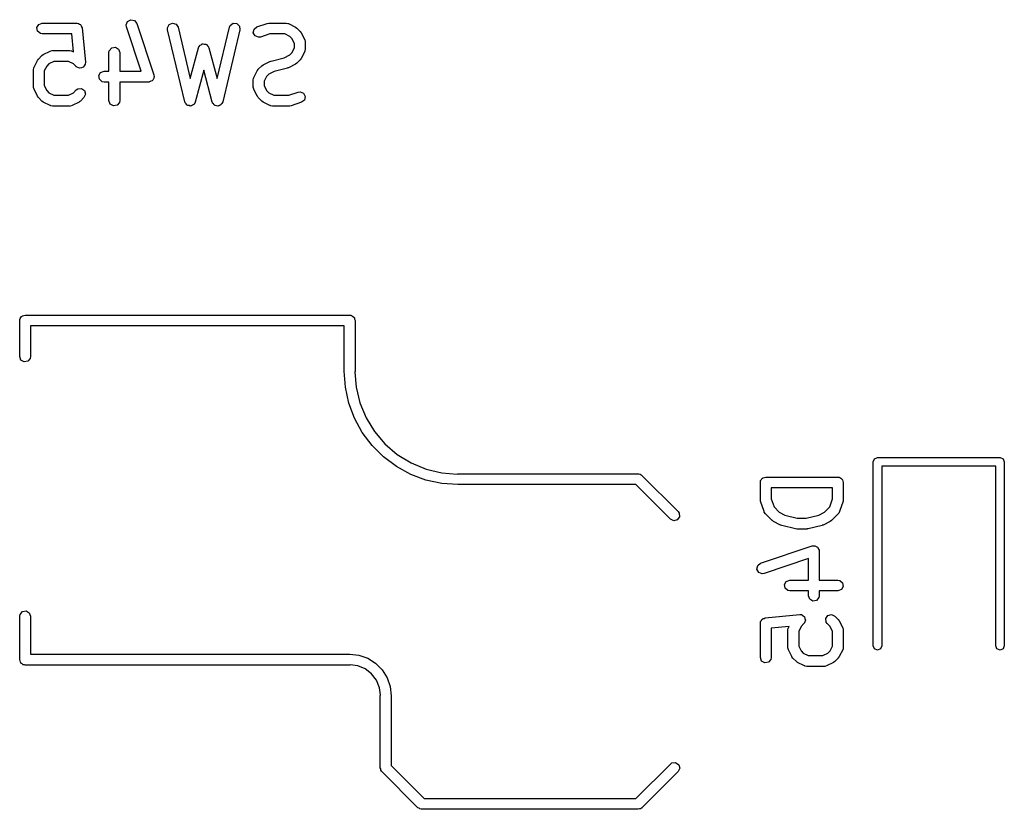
# Model space of a CAD drawing. Extents: x 3.18 to 10.88, y -3.25 to -0.52.
# Tile 40 of 52: x 9.68 to 10.21, y -2.58 to -2.15. Entities that reach past the tile are written whole.
import ezdxf

# ---------------------------------------------------------------- set-up
doc = ezdxf.new("R2010")
doc.units = 0
doc.header["$MEASUREMENT"] = 0
doc.layers.add('BLACK', color=7, linetype='CONTINUOUS')

msp = doc.modelspace()

# ---------------------------------------------------------------- linework, layer by layer
at = {"layer": 'BLACK', "linetype": 'CONTINUOUS'}
for p, q in [((9.73528, -2.1566), (9.73602, -2.15472)), ((9.73602, -2.15472), (9.7378, -2.15376)), ((9.7378, -2.15376), (9.73978, -2.15417)), ((9.73978, -2.15417), (9.74103, -2.15575)), ((9.68658, -2.15804), (9.68759, -2.1563)), ((9.68693, -2.16003), (9.68658, -2.15804)), ((9.68848, -2.16133), (9.68693, -2.16003)), ((9.68759, -2.1563), (9.68949, -2.1556)), ((9.68949, -2.1556), (9.70823, -2.1556)), ((9.70823, -2.1556), (9.70839, -2.15563)), ((9.70839, -2.15563), (9.70846, -2.15561)), ((9.70846, -2.15561), (9.70857, -2.15566)), ((9.70857, -2.15566), (9.70924, -2.15578)), ((9.70924, -2.15578), (9.70973, -2.15619)), ((9.70973, -2.15619), (9.7103, -2.15644)), ((9.7103, -2.15644), (9.71048, -2.15682)), ((9.71048, -2.15682), (9.71079, -2.15708)), ((9.71079, -2.15708), (9.7109, -2.1577)), ((9.7109, -2.1577), (9.71117, -2.15826)), ((9.71117, -2.15826), (9.71305, -2.17701)), ((9.73543, -2.15762), (9.73528, -2.1566)), ((9.74351, -2.18185), (9.73543, -2.15762)), ((9.74103, -2.15575), (9.75041, -2.18387)), ((9.7578, -2.15822), (9.7587, -2.15641)), ((9.75786, -2.15924), (9.7578, -2.15822)), ((9.76723, -2.19861), (9.75786, -2.15924)), ((9.7587, -2.15641), (9.76055, -2.15561)), ((9.76055, -2.15561), (9.76249, -2.15619)), ((9.76249, -2.15619), (9.7636, -2.15787)), ((9.7636, -2.15787), (9.77026, -2.18586)), ((9.78494, -2.18586), (9.7916, -2.15787)), ((9.79735, -2.15924), (9.78797, -2.19861)), ((9.7916, -2.15787), (9.79201, -2.15693)), ((9.79201, -2.15693), (9.79363, -2.15573)), ((9.79363, -2.15573), (9.79565, -2.15585)), ((9.79565, -2.15585), (9.79711, -2.15723)), ((9.79711, -2.15723), (9.79735, -2.15924)), ((9.80468, -2.16087), (9.80508, -2.15889)), ((9.80508, -2.15889), (9.80666, -2.15763)), ((9.80666, -2.15763), (9.81229, -2.15576)), ((9.81229, -2.15576), (9.81316, -2.15563)), ((9.81316, -2.15563), (9.81322, -2.1556)), ((9.81322, -2.1556), (9.8226, -2.1556)), ((9.8226, -2.1556), (9.82361, -2.15578)), ((9.82361, -2.15578), (9.82374, -2.1559)), ((9.82374, -2.1559), (9.82392, -2.15592)), ((9.82392, -2.15592), (9.82767, -2.15779)), ((9.82767, -2.15779), (9.82837, -2.15832)), ((9.82837, -2.15832), (9.82843, -2.15834)), ((9.82843, -2.15834), (9.83031, -2.16022)), ((9.83031, -2.16022), (9.83081, -2.16094)), ((9.68949, -2.16151), (9.68848, -2.16133)), ((9.70556, -2.16151), (9.68949, -2.16151)), ((9.70654, -2.17128), (9.70556, -2.16151)), ((9.80564, -2.16264), (9.80468, -2.16087)), ((9.80752, -2.16338), (9.80564, -2.16264)), ((9.80853, -2.16323), (9.80752, -2.16338)), ((9.8137, -2.16151), (9.80853, -2.16323)), ((9.8219, -2.16151), (9.8137, -2.16151)), ((9.8246, -2.16286), (9.8219, -2.16151)), ((9.82579, -2.16406), (9.8246, -2.16286)), ((9.82714, -2.16675), (9.82579, -2.16406)), ((9.83081, -2.16094), (9.83086, -2.16099)), ((9.83086, -2.16099), (9.83274, -2.16474)), ((9.83274, -2.16474), (9.83303, -2.16572)), ((9.83303, -2.16572), (9.83299, -2.16589)), ((9.69004, -2.17279), (9.69379, -2.17091)), ((9.69379, -2.17091), (9.69477, -2.17062)), ((9.69477, -2.17062), (9.69495, -2.17066)), ((9.69495, -2.17066), (9.69511, -2.1706)), ((9.69511, -2.1706), (9.70449, -2.1706)), ((9.70449, -2.1706), (9.7055, -2.17078)), ((9.7055, -2.17078), (9.70563, -2.17089)), ((9.70563, -2.17089), (9.70581, -2.17091)), ((9.70581, -2.17091), (9.70654, -2.17128)), ((9.7259, -2.17168), (9.72608, -2.17067)), ((9.72608, -2.17067), (9.72738, -2.16912)), ((9.72738, -2.16912), (9.72937, -2.16877)), ((9.72937, -2.16877), (9.73112, -2.16978)), ((9.73112, -2.16978), (9.73181, -2.17168)), ((9.77026, -2.18586), (9.77475, -2.16905)), ((9.77475, -2.16905), (9.77518, -2.16812)), ((9.77518, -2.16812), (9.7754, -2.16796)), ((9.7754, -2.16796), (9.77552, -2.16772)), ((9.77552, -2.16772), (9.77621, -2.16739)), ((9.77621, -2.16739), (9.77683, -2.16695)), ((9.77683, -2.16695), (9.7771, -2.16698)), ((9.7771, -2.16698), (9.77735, -2.16686)), ((9.77735, -2.16686), (9.77808, -2.16706)), ((9.77808, -2.16706), (9.77885, -2.16713)), ((9.77885, -2.16713), (9.77904, -2.16732)), ((9.77904, -2.16732), (9.7793, -2.16739)), ((9.7793, -2.16739), (9.77974, -2.16802)), ((9.77974, -2.16802), (9.78028, -2.16855)), ((9.78028, -2.16855), (9.7803, -2.16882)), ((9.7803, -2.16882), (9.78045, -2.16905)), ((9.78045, -2.16905), (9.78494, -2.18586)), ((9.82579, -2.17181), (9.82714, -2.16911)), ((9.82714, -2.16911), (9.82714, -2.16675)), ((9.83274, -2.17113), (9.83086, -2.17488)), ((9.83276, -2.17095), (9.83274, -2.17113)), ((9.83287, -2.17082), (9.83276, -2.17095)), ((9.83305, -2.16981), (9.83287, -2.17082)), ((9.83299, -2.16589), (9.83305, -2.16606)), ((9.83305, -2.16606), (9.83305, -2.16981)), ((9.68497, -2.17973), (9.68685, -2.17598)), ((9.68685, -2.17598), (9.68737, -2.17528)), ((9.68737, -2.17528), (9.6874, -2.17522)), ((9.6874, -2.17522), (9.68927, -2.17334)), ((9.68927, -2.17334), (9.69, -2.17284)), ((9.69, -2.17284), (9.69004, -2.17279)), ((9.69581, -2.17651), (9.69311, -2.17786)), ((9.70379, -2.17651), (9.69581, -2.17651)), ((9.70649, -2.17786), (9.70379, -2.17651)), ((9.7259, -2.18185), (9.7259, -2.17168)), ((9.73181, -2.17168), (9.73181, -2.18185)), ((9.81003, -2.17841), (9.81378, -2.17654)), ((9.81378, -2.17654), (9.81426, -2.17639)), ((9.81426, -2.17639), (9.81438, -2.17632)), ((9.81438, -2.17632), (9.82157, -2.17452)), ((9.82157, -2.17452), (9.8246, -2.173)), ((9.8246, -2.173), (9.82579, -2.17181)), ((9.83031, -2.17564), (9.82843, -2.17752)), ((9.83033, -2.17558), (9.83031, -2.17564)), ((9.83086, -2.17488), (9.83033, -2.17558)), ((9.68466, -2.18105), (9.68484, -2.18004)), ((9.68466, -2.19043), (9.68466, -2.18105)), ((9.68484, -2.18004), (9.68495, -2.17991)), ((9.68495, -2.17991), (9.68497, -2.17973)), ((9.69191, -2.17905), (9.69057, -2.18175)), ((9.69057, -2.18175), (9.69057, -2.18973)), ((9.69311, -2.17786), (9.69191, -2.17905)), ((9.70802, -2.17939), (9.70649, -2.17786)), ((9.70804, -2.1794), (9.70802, -2.17939)), ((9.70805, -2.17942), (9.70804, -2.1794)), ((9.70895, -2.17983), (9.70805, -2.17942)), ((9.70985, -2.18025), (9.70895, -2.17983)), ((9.70987, -2.18024), (9.70985, -2.18025)), ((9.70989, -2.18025), (9.70987, -2.18024)), ((9.71084, -2.17998), (9.70989, -2.18025)), ((9.7118, -2.17972), (9.71084, -2.17998)), ((9.71181, -2.17971), (9.7118, -2.17972)), ((9.71183, -2.1797), (9.71181, -2.17971)), ((9.71239, -2.17888), (9.71183, -2.1797)), ((9.71296, -2.17807), (9.71239, -2.17888)), ((9.71297, -2.17803), (9.71296, -2.17805)), ((9.71296, -2.17805), (9.71296, -2.17807)), ((9.71305, -2.17701), (9.71297, -2.17803)), ((9.72134, -2.18254), (9.72323, -2.18185)), ((9.72323, -2.18185), (9.7259, -2.18185)), ((9.73181, -2.18185), (9.74351, -2.18185)), ((9.7776, -2.18127), (9.77296, -2.19869)), ((9.78225, -2.19869), (9.7776, -2.18127)), ((9.80496, -2.18536), (9.80683, -2.18161)), ((9.80683, -2.18161), (9.80736, -2.1809)), ((9.80736, -2.1809), (9.80738, -2.18084)), ((9.80738, -2.18084), (9.80926, -2.17897)), ((9.80926, -2.17897), (9.80998, -2.17846)), ((9.80998, -2.17846), (9.81003, -2.17841)), ((9.81613, -2.18197), (9.8131, -2.18348)), ((9.82331, -2.18017), (9.81613, -2.18197)), ((9.82343, -2.18009), (9.82331, -2.18017)), ((9.82392, -2.17995), (9.82343, -2.18009)), ((9.82767, -2.17807), (9.82392, -2.17995)), ((9.82771, -2.17802), (9.82767, -2.17807)), ((9.82843, -2.17752), (9.82771, -2.17802)), ((9.72033, -2.18429), (9.72134, -2.18254)), ((9.72068, -2.18628), (9.72033, -2.18429)), ((9.72222, -2.18758), (9.72068, -2.18628)), ((9.74875, -2.18734), (9.74804, -2.18772)), ((9.7495, -2.18707), (9.74875, -2.18734)), ((9.74962, -2.18687), (9.7495, -2.18707)), ((9.74981, -2.18676), (9.74962, -2.18687)), ((9.75011, -2.18601), (9.74981, -2.18676)), ((9.75051, -2.18532), (9.75011, -2.18601)), ((9.75041, -2.18387), (9.75056, -2.18488)), ((9.75056, -2.18488), (9.75047, -2.18509)), ((9.75047, -2.18509), (9.75051, -2.18532)), ((9.80464, -2.18668), (9.80482, -2.18567)), ((9.80464, -2.19043), (9.80464, -2.18668)), ((9.80482, -2.18567), (9.80494, -2.18553)), ((9.80494, -2.18553), (9.80496, -2.18536)), ((9.8119, -2.18468), (9.81055, -2.18738)), ((9.81055, -2.18738), (9.81055, -2.18973)), ((9.8131, -2.18348), (9.8119, -2.18468)), ((9.68472, -2.19059), (9.68466, -2.19043)), ((9.68468, -2.19077), (9.68472, -2.19059)), ((9.68497, -2.19175), (9.68468, -2.19077)), ((9.68685, -2.1955), (9.68497, -2.19175)), ((9.69057, -2.18973), (9.69191, -2.19243)), ((9.69191, -2.19243), (9.69311, -2.19363)), ((9.70649, -2.19363), (9.70802, -2.19209)), ((9.70802, -2.19209), (9.70886, -2.1915)), ((9.70886, -2.1915), (9.71087, -2.19133)), ((9.71087, -2.19133), (9.71253, -2.19248)), ((9.71253, -2.19248), (9.71305, -2.19444)), ((9.72323, -2.18776), (9.72222, -2.18758)), ((9.7259, -2.18776), (9.72323, -2.18776)), ((9.7259, -2.19793), (9.7259, -2.18776)), ((9.7476, -2.18776), (9.73181, -2.18776)), ((9.73181, -2.18776), (9.73181, -2.19793)), ((9.74782, -2.18768), (9.7476, -2.18776)), ((9.74804, -2.18772), (9.74782, -2.18768)), ((9.80471, -2.19059), (9.80464, -2.19043)), ((9.80466, -2.19077), (9.80471, -2.19059)), ((9.80496, -2.19175), (9.80466, -2.19077)), ((9.80683, -2.1955), (9.80496, -2.19175)), ((9.81055, -2.18973), (9.8119, -2.19243)), ((9.8119, -2.19243), (9.8131, -2.19363)), ((9.68689, -2.19554), (9.68685, -2.1955)), ((9.6874, -2.19627), (9.68689, -2.19554)), ((9.68927, -2.19814), (9.6874, -2.19627)), ((9.69311, -2.19363), (9.69581, -2.19497)), ((9.69581, -2.19497), (9.70379, -2.19497)), ((9.70379, -2.19497), (9.70649, -2.19363)), ((9.7122, -2.19627), (9.71032, -2.19814)), ((9.71305, -2.19444), (9.7122, -2.19627)), ((9.7266, -2.19983), (9.7259, -2.19793)), ((9.73181, -2.19793), (9.73163, -2.19894)), ((9.80688, -2.19554), (9.80683, -2.1955)), ((9.80738, -2.19627), (9.80688, -2.19554)), ((9.80926, -2.19814), (9.80738, -2.19627)), ((9.8131, -2.19363), (9.81579, -2.19497)), ((9.81579, -2.19497), (9.82399, -2.19497)), ((9.82399, -2.19497), (9.82916, -2.19325)), ((9.82916, -2.19325), (9.83018, -2.1931)), ((9.83018, -2.1931), (9.83205, -2.19384)), ((9.83261, -2.1976), (9.83103, -2.19885)), ((9.83205, -2.19384), (9.83302, -2.19562)), ((9.83302, -2.19562), (9.83261, -2.1976)), ((9.68933, -2.19817), (9.68927, -2.19814)), ((9.69004, -2.19869), (9.68933, -2.19817)), ((9.69379, -2.20057), (9.69004, -2.19869)), ((9.69397, -2.20059), (9.69379, -2.20057)), ((9.6941, -2.2007), (9.69397, -2.20059)), ((9.69511, -2.20088), (9.6941, -2.2007)), ((9.70449, -2.20088), (9.69511, -2.20088)), ((9.70465, -2.20082), (9.70449, -2.20088)), ((9.70482, -2.20086), (9.70465, -2.20082)), ((9.70581, -2.20057), (9.70482, -2.20086)), ((9.70956, -2.19869), (9.70581, -2.20057)), ((9.7096, -2.19865), (9.70956, -2.19869)), ((9.71032, -2.19814), (9.7096, -2.19865)), ((9.72834, -2.20084), (9.7266, -2.19983)), ((9.73033, -2.20048), (9.72834, -2.20084)), ((9.73163, -2.19894), (9.73033, -2.20048)), ((9.7674, -2.19887), (9.76723, -2.19861)), ((9.76743, -2.19918), (9.7674, -2.19887)), ((9.76794, -2.19969), (9.76743, -2.19918)), ((9.76834, -2.2003), (9.76794, -2.19969)), ((9.76864, -2.20039), (9.76834, -2.2003)), ((9.76886, -2.2006), (9.76864, -2.20039)), ((9.76958, -2.20067), (9.76886, -2.2006)), ((9.77028, -2.20087), (9.76958, -2.20067)), ((9.77056, -2.20075), (9.77028, -2.20087)), ((9.77087, -2.20078), (9.77056, -2.20075)), ((9.77146, -2.20036), (9.77087, -2.20078)), ((9.77213, -2.20007), (9.77146, -2.20036)), ((9.77227, -2.1998), (9.77213, -2.20007)), ((9.77252, -2.19962), (9.77227, -2.1998)), ((9.77296, -2.19869), (9.77252, -2.19962)), ((9.78242, -2.19894), (9.78225, -2.19869)), ((9.78246, -2.19925), (9.78242, -2.19894)), ((9.78299, -2.19975), (9.78246, -2.19925)), ((9.7834, -2.20034), (9.78299, -2.19975)), ((9.7837, -2.20042), (9.7834, -2.20034)), ((9.78393, -2.20064), (9.7837, -2.20042)), ((9.78465, -2.20068), (9.78393, -2.20064)), ((9.78535, -2.20087), (9.78465, -2.20068)), ((9.78564, -2.20074), (9.78535, -2.20087)), ((9.78594, -2.20076), (9.78564, -2.20074)), ((9.78653, -2.20032), (9.78594, -2.20076)), ((9.78719, -2.20002), (9.78653, -2.20032)), ((9.78732, -2.19974), (9.78719, -2.20002)), ((9.78757, -2.19955), (9.78732, -2.19974)), ((9.78797, -2.19861), (9.78757, -2.19955)), ((9.80932, -2.19817), (9.80926, -2.19814)), ((9.81003, -2.19869), (9.80932, -2.19817)), ((9.81378, -2.20057), (9.81003, -2.19869)), ((9.81395, -2.20059), (9.81378, -2.20057)), ((9.81409, -2.2007), (9.81395, -2.20059)), ((9.8151, -2.20088), (9.81409, -2.2007)), ((9.82447, -2.20088), (9.8151, -2.20088)), ((9.82453, -2.20086), (9.82447, -2.20088)), ((9.8254, -2.20073), (9.82453, -2.20086)), ((9.83103, -2.19885), (9.8254, -2.20073)), ((9.67734, -2.3169), (9.67783, -2.31631)), ((9.67783, -2.31631), (9.67822, -2.31565)), ((9.67822, -2.31565), (9.67847, -2.31556)), ((9.67847, -2.31556), (9.67864, -2.31536)), ((9.67864, -2.31536), (9.67939, -2.31522)), ((9.67939, -2.31522), (9.68011, -2.31496)), ((9.68011, -2.31496), (9.85728, -2.31496)), ((9.85728, -2.31496), (9.85766, -2.31503)), ((9.85766, -2.31503), (9.85779, -2.315)), ((9.85779, -2.315), (9.85791, -2.31507)), ((9.85791, -2.31507), (9.85829, -2.31514)), ((9.85829, -2.31514), (9.85888, -2.31563)), ((9.85888, -2.31563), (9.85954, -2.31601)), ((9.85954, -2.31601), (9.85963, -2.31626)), ((9.85963, -2.31626), (9.85984, -2.31644)), ((9.67716, -2.31791), (9.67723, -2.31753)), ((9.67716, -2.3376), (9.67716, -2.31791)), ((9.67721, -2.3174), (9.67727, -2.31729)), ((9.67723, -2.31753), (9.67721, -2.3174)), ((9.67727, -2.31729), (9.67734, -2.3169)), ((9.85433, -2.32087), (9.68307, -2.32087)), ((9.68307, -2.32087), (9.68307, -2.3376)), ((9.85433, -2.34547), (9.85433, -2.32087)), ((9.85984, -2.31644), (9.85997, -2.31719)), ((9.85997, -2.31719), (9.86023, -2.31791)), ((9.86023, -2.31791), (9.86023, -2.34547)), ((9.67785, -2.3395), (9.67716, -2.3376)), ((9.68307, -2.3376), (9.68289, -2.33861)), ((9.6796, -2.34051), (9.67785, -2.3395)), ((9.68159, -2.34015), (9.6796, -2.34051)), ((9.68289, -2.33861), (9.68159, -2.34015)), ((9.85433, -2.34548), (9.85433, -2.34547)), ((9.85433, -2.34547), (9.85433, -2.34547)), ((9.85496, -2.3543), (9.85433, -2.34548)), ((9.86023, -2.34547), (9.86011, -2.34614)), ((9.86011, -2.34614), (9.86075, -2.35427)), ((9.85684, -2.36294), (9.85496, -2.3543)), ((9.86075, -2.35427), (9.86281, -2.36286)), ((9.85993, -2.37123), (9.85684, -2.36294)), ((9.86281, -2.36286), (9.86619, -2.37102)), ((9.86417, -2.37899), (9.85993, -2.37123)), ((9.86619, -2.37102), (9.87081, -2.37855)), ((9.86947, -2.38608), (9.86417, -2.37899)), ((9.87081, -2.37855), (9.87654, -2.38526)), ((9.87573, -2.39233), (9.86947, -2.38608)), ((9.87654, -2.38526), (9.88326, -2.391)), ((9.88326, -2.391), (9.89079, -2.39561)), ((9.88281, -2.39764), (9.87573, -2.39233)), ((9.89079, -2.39561), (9.89894, -2.39899)), ((10.143, -2.39501), (10.1437, -2.39334)), ((10.143, -2.49541), (10.143, -2.39501)), ((10.1437, -2.39334), (10.1453, -2.39265)), ((10.1453, -2.39265), (10.2123, -2.39265)), ((10.2123, -2.39265), (10.2139, -2.39334)), ((10.2139, -2.39334), (10.2146, -2.39501)), ((10.2146, -2.39501), (10.2146, -2.49541)), ((9.89058, -2.40188), (9.88281, -2.39764)), ((9.89886, -2.40497), (9.89058, -2.40188)), ((9.89894, -2.39899), (9.90753, -2.40105)), ((9.90753, -2.40105), (9.9159, -2.40171)), ((9.9159, -2.40171), (9.91633, -2.40157)), ((9.91633, -2.40157), (9.91633, -2.40157)), ((9.91633, -2.40157), (10.0148, -2.40157)), ((10.0148, -2.40157), (10.0149, -2.40161)), ((10.0149, -2.40161), (10.015, -2.40158)), ((10.015, -2.40158), (10.0151, -2.40164)), ((10.0151, -2.40164), (10.0158, -2.40175)), ((10.0158, -2.40175), (10.0163, -2.40217)), ((10.0163, -2.40217), (10.0168, -2.40244)), ((10.2099, -2.39737), (10.1477, -2.39737)), ((10.1477, -2.39737), (10.1477, -2.49541)), ((10.2099, -2.49541), (10.2099, -2.39737)), ((9.90751, -2.40685), (9.89886, -2.40497)), ((9.91633, -2.40748), (9.90751, -2.40685)), ((10.0135, -2.40748), (9.91633, -2.40748)), ((10.0324, -2.4263), (10.0135, -2.40748)), ((10.0168, -2.40244), (10.0365, -2.42212)), ((10.0815, -2.40575), (10.0816, -2.40563)), ((10.0815, -2.40588), (10.0815, -2.40575)), ((10.0815, -2.40626), (10.0815, -2.40588)), ((10.0815, -2.41563), (10.0815, -2.40626)), ((10.0816, -2.40525), (10.0821, -2.40466)), ((10.0816, -2.40563), (10.0816, -2.40525)), ((10.0821, -2.40466), (10.0825, -2.404)), ((10.0825, -2.404), (10.0828, -2.40391)), ((10.0828, -2.40391), (10.0829, -2.4037)), ((10.0829, -2.4037), (10.0837, -2.40357)), ((10.0837, -2.40357), (10.0844, -2.40331)), ((10.0844, -2.40331), (10.1238, -2.40331)), ((10.1238, -2.40331), (10.1242, -2.40338)), ((10.1242, -2.40338), (10.1243, -2.40335)), ((10.1243, -2.40335), (10.1244, -2.40342)), ((10.1244, -2.40342), (10.1248, -2.40349)), ((10.1248, -2.40349), (10.1254, -2.40398)), ((10.1254, -2.40398), (10.126, -2.40436)), ((10.126, -2.40436), (10.1261, -2.40461)), ((10.1261, -2.40461), (10.1263, -2.40478)), ((10.1263, -2.40478), (10.1265, -2.40554)), ((10.1265, -2.40554), (10.1267, -2.40626)), ((10.1267, -2.40626), (10.1267, -2.41563)), ((10.0874, -2.40921), (10.0874, -2.41516)), ((10.1208, -2.40921), (10.0874, -2.40921)), ((10.1208, -2.41516), (10.1208, -2.40921)), ((10.0815, -2.41569), (10.0815, -2.41563)), ((10.0816, -2.41657), (10.0815, -2.41569)), ((10.0835, -2.42219), (10.0816, -2.41657)), ((10.0874, -2.41516), (10.0889, -2.41966)), ((10.1193, -2.41966), (10.1208, -2.41516)), ((10.1266, -2.41657), (10.1247, -2.42219)), ((10.1267, -2.41563), (10.1266, -2.4165)), ((10.1266, -2.4165), (10.1266, -2.41657)), ((10.0365, -2.42212), (10.0371, -2.42296)), ((10.0371, -2.42296), (10.0373, -2.42498)), ((10.0836, -2.42233), (10.0835, -2.42219)), ((10.0836, -2.42251), (10.0836, -2.42233)), ((10.0842, -2.42335), (10.0836, -2.42251)), ((10.0879, -2.4271), (10.0842, -2.42335)), ((10.0889, -2.41966), (10.0918, -2.42258)), ((10.0918, -2.42258), (10.0948, -2.4241)), ((10.1134, -2.4241), (10.1164, -2.42258)), ((10.1164, -2.42258), (10.1193, -2.41966)), ((10.124, -2.42335), (10.1202, -2.4271)), ((10.1241, -2.42319), (10.124, -2.42335)), ((10.1242, -2.42309), (10.1241, -2.42319)), ((10.1247, -2.42219), (10.1242, -2.42309)), ((10.0342, -2.42715), (10.0324, -2.4263)), ((10.0361, -2.42663), (10.0342, -2.42715)), ((10.0373, -2.42498), (10.0361, -2.42663)), ((10.088, -2.42712), (10.0879, -2.4271)), ((10.0887, -2.42765), (10.088, -2.42712)), ((10.0925, -2.42952), (10.0887, -2.42765)), ((10.0948, -2.4241), (10.1016, -2.4258)), ((10.1016, -2.4258), (10.1065, -2.4258)), ((10.1065, -2.4258), (10.1134, -2.4241)), ((10.1195, -2.42765), (10.1157, -2.42952)), ((10.1202, -2.4271), (10.1195, -2.4276)), ((10.1195, -2.4276), (10.1195, -2.42765)), ((10.0926, -2.42954), (10.0925, -2.42952)), ((10.0931, -2.42975), (10.0926, -2.42954)), ((10.1006, -2.43162), (10.0931, -2.42975)), ((10.1007, -2.43161), (10.1006, -2.43162)), ((10.1013, -2.43171), (10.1007, -2.43161)), ((10.1069, -2.43171), (10.1013, -2.43171)), ((10.107, -2.43166), (10.1069, -2.43171)), ((10.1076, -2.43162), (10.107, -2.43166)), ((10.1151, -2.42975), (10.1076, -2.43162)), ((10.1152, -2.42967), (10.1151, -2.42975)), ((10.1157, -2.42952), (10.1152, -2.42967)), ((10.0816, -2.45033), (10.1097, -2.44095)), ((10.1097, -2.44095), (10.1107, -2.4408)), ((10.1107, -2.4408), (10.1109, -2.44089)), ((10.1109, -2.44089), (10.1112, -2.44085)), ((10.1112, -2.44085), (10.1119, -2.44125)), ((10.1119, -2.44125), (10.1126, -2.44155)), ((10.1126, -2.44155), (10.1127, -2.44175)), ((10.1127, -2.44175), (10.1129, -2.44186)), ((10.1129, -2.44186), (10.1132, -2.44261)), ((10.1132, -2.44261), (10.1136, -2.44332)), ((10.1136, -2.44332), (10.1135, -2.44354)), ((10.1135, -2.44354), (10.1136, -2.44376)), ((10.1136, -2.44376), (10.1136, -2.45955)), ((10.08, -2.45158), (10.0816, -2.45033)), ((10.1077, -2.44785), (10.0835, -2.45593)), ((10.1077, -2.45955), (10.1077, -2.44785)), ((10.0796, -2.45356), (10.08, -2.45158)), ((10.0806, -2.45534), (10.0796, -2.45356)), ((10.0825, -2.45608), (10.0806, -2.45534)), ((10.0835, -2.45593), (10.0825, -2.45608)), ((10.0946, -2.46199), (10.0956, -2.46024)), ((10.0956, -2.46024), (10.0975, -2.45955)), ((10.0975, -2.45955), (10.1077, -2.45955)), ((10.1136, -2.45955), (10.1238, -2.45955)), ((10.1238, -2.45955), (10.1248, -2.45973)), ((10.1248, -2.45973), (10.1263, -2.46103)), ((10.1263, -2.46103), (10.1267, -2.46302)), ((10.095, -2.46398), (10.0946, -2.46199)), ((10.0965, -2.46528), (10.095, -2.46398)), ((10.0975, -2.46546), (10.0965, -2.46528)), ((10.1077, -2.46546), (10.0975, -2.46546)), ((10.1077, -2.46813), (10.1077, -2.46546)), ((10.1238, -2.46546), (10.1136, -2.46546)), ((10.1136, -2.46546), (10.1136, -2.46813)), ((10.1257, -2.46477), (10.1238, -2.46546)), ((10.1267, -2.46302), (10.1257, -2.46477)), ((10.1084, -2.47003), (10.1077, -2.46813)), ((10.1101, -2.47104), (10.1084, -2.47003)), ((10.1121, -2.47068), (10.1101, -2.47104)), ((10.1134, -2.46914), (10.1121, -2.47068)), ((10.1136, -2.46813), (10.1134, -2.46914)), ((9.67734, -2.47832), (9.67864, -2.47677)), ((9.67864, -2.47677), (9.68063, -2.47642)), ((9.68063, -2.47642), (9.68238, -2.47743)), ((9.68238, -2.47743), (9.68307, -2.47933)), ((9.67716, -2.47933), (9.67734, -2.47832)), ((9.67716, -2.50295), (9.67716, -2.47933)), ((9.68307, -2.47933), (9.68307, -2.5)), ((10.0815, -2.48279), (10.0816, -2.48212)), ((10.0815, -2.48291), (10.0815, -2.48279)), ((10.0815, -2.48297), (10.0815, -2.48291)), ((10.0815, -2.48313), (10.0815, -2.48297)), ((10.0816, -2.48212), (10.082, -2.48164)), ((10.082, -2.48164), (10.0823, -2.48106)), ((10.0823, -2.48106), (10.0827, -2.48088)), ((10.0827, -2.48088), (10.0829, -2.48057)), ((10.0829, -2.48057), (10.0835, -2.48046)), ((10.0835, -2.48046), (10.0841, -2.48019)), ((10.0841, -2.48019), (10.1029, -2.47831)), ((10.1029, -2.47831), (10.1039, -2.47839)), ((10.1039, -2.47839), (10.1039, -2.4784)), ((10.1039, -2.4784), (10.1039, -2.4784)), ((10.1039, -2.4784), (10.1047, -2.47897)), ((10.1047, -2.47897), (10.1056, -2.47953)), ((10.1057, -2.48241), (10.1053, -2.48331)), ((10.1056, -2.47953), (10.1056, -2.47955)), ((10.1056, -2.47955), (10.1056, -2.47956)), ((10.1056, -2.47956), (10.1058, -2.48052)), ((10.1061, -2.48151), (10.1057, -2.48241)), ((10.1058, -2.48052), (10.1061, -2.48147)), ((10.1061, -2.48147), (10.1061, -2.48149)), ((10.1061, -2.48149), (10.1061, -2.48151)), ((10.1172, -2.48049), (10.1183, -2.47883)), ((10.1174, -2.4825), (10.1172, -2.48049)), ((10.1179, -2.48334), (10.1174, -2.4825)), ((10.1183, -2.47883), (10.1203, -2.47831)), ((10.1203, -2.47831), (10.1221, -2.47916)), ((10.1221, -2.47916), (10.124, -2.48104)), ((10.124, -2.48104), (10.1245, -2.48176)), ((10.1245, -2.48176), (10.1245, -2.48181)), ((10.1245, -2.48181), (10.1264, -2.48555)), ((10.0815, -2.50187), (10.0815, -2.48313)), ((10.0971, -2.48482), (10.0874, -2.4858)), ((10.0874, -2.4858), (10.0874, -2.50187)), ((10.0965, -2.48688), (10.0966, -2.48587)), ((10.0965, -2.49625), (10.0965, -2.48688)), ((10.0966, -2.48587), (10.0967, -2.48573)), ((10.0967, -2.48573), (10.0968, -2.48555)), ((10.0968, -2.48555), (10.0971, -2.48482)), ((10.1037, -2.48488), (10.1024, -2.48757)), ((10.1024, -2.48757), (10.1024, -2.49555)), ((10.1052, -2.48334), (10.1037, -2.48488)), ((10.1053, -2.48332), (10.1052, -2.48334)), ((10.1053, -2.48331), (10.1053, -2.48332)), ((10.1195, -2.48488), (10.1179, -2.48334)), ((10.1208, -2.48757), (10.1195, -2.48488)), ((10.1208, -2.49555), (10.1208, -2.48757)), ((10.1264, -2.48555), (10.1267, -2.48654)), ((10.1267, -2.48654), (10.1267, -2.48671)), ((10.1267, -2.48671), (10.1267, -2.48688)), ((10.1267, -2.48688), (10.1267, -2.49625)), ((10.0965, -2.49642), (10.0965, -2.49625)), ((10.0965, -2.49659), (10.0965, -2.49642)), ((10.0968, -2.49757), (10.0965, -2.49659)), ((10.0986, -2.50132), (10.0968, -2.49757)), ((10.1024, -2.49555), (10.1037, -2.49825)), ((10.1037, -2.49825), (10.1049, -2.49945)), ((10.1183, -2.49945), (10.1195, -2.49825)), ((10.1195, -2.49825), (10.1208, -2.49555)), ((10.1264, -2.49757), (10.1245, -2.50132)), ((10.1266, -2.49726), (10.1264, -2.49739)), ((10.1264, -2.49739), (10.1264, -2.49757)), ((10.1267, -2.49625), (10.1266, -2.49726)), ((10.1437, -2.49708), (10.143, -2.49541)), ((10.1453, -2.49777), (10.1437, -2.49708)), ((10.147, -2.49708), (10.1453, -2.49777)), ((10.1477, -2.49541), (10.147, -2.49708)), ((10.2106, -2.49708), (10.2099, -2.49541)), ((10.2123, -2.49777), (10.2106, -2.49708)), ((10.2139, -2.49708), (10.2123, -2.49777)), ((10.2146, -2.49541), (10.2139, -2.49708)), ((9.67742, -2.50367), (9.67716, -2.50295)), ((9.67756, -2.50443), (9.67742, -2.50367)), ((9.67776, -2.5046), (9.67756, -2.50443)), ((9.68307, -2.5), (9.85728, -2.5)), ((9.85728, -2.5), (9.85728, -2.5)), ((9.85728, -2.5), (9.86232, -2.50057)), ((9.86232, -2.50057), (9.8671, -2.50224)), ((9.8671, -2.50224), (9.87139, -2.50494)), ((10.0821, -2.50377), (10.0815, -2.50187)), ((10.0839, -2.50478), (10.0821, -2.50377)), ((10.0859, -2.50443), (10.0839, -2.50478)), ((10.0872, -2.50288), (10.0859, -2.50443)), ((10.0874, -2.50187), (10.0872, -2.50288)), ((10.0987, -2.50136), (10.0986, -2.50132)), ((10.0992, -2.50209), (10.0987, -2.50136)), ((10.1011, -2.50396), (10.0992, -2.50209)), ((10.1011, -2.50399), (10.1011, -2.50396)), ((10.1018, -2.50451), (10.1011, -2.50399)), ((10.1049, -2.49945), (10.1076, -2.5008)), ((10.1076, -2.5008), (10.1156, -2.5008)), ((10.1156, -2.5008), (10.1183, -2.49945)), ((10.1214, -2.50447), (10.1213, -2.50451)), ((10.1221, -2.50396), (10.1214, -2.50447)), ((10.124, -2.50209), (10.1221, -2.50396)), ((10.1245, -2.50132), (10.124, -2.50203)), ((10.124, -2.50203), (10.124, -2.50209)), ((9.67785, -2.50485), (9.67776, -2.5046)), ((9.67852, -2.50523), (9.67785, -2.50485)), ((9.6791, -2.50573), (9.67852, -2.50523)), ((9.67949, -2.50579), (9.6791, -2.50573)), ((9.6796, -2.50586), (9.67949, -2.50579)), ((9.67973, -2.50584), (9.6796, -2.50586)), ((9.68011, -2.5059), (9.67973, -2.50584)), ((9.85728, -2.5059), (9.68011, -2.5059)), ((9.8576, -2.5058), (9.85728, -2.5059)), ((9.85728, -2.5059), (9.85728, -2.5059)), ((9.85728, -2.5059), (9.85728, -2.5059)), ((9.86165, -2.50633), (9.8576, -2.5058)), ((9.86572, -2.50802), (9.86165, -2.50633)), ((9.86921, -2.5107), (9.86572, -2.50802)), ((9.87139, -2.50494), (9.87498, -2.50852)), ((9.87498, -2.50852), (9.87768, -2.51281)), ((10.1056, -2.50639), (10.1018, -2.50451)), ((10.1058, -2.50641), (10.1056, -2.50639)), ((10.1059, -2.50652), (10.1058, -2.50641)), ((10.1069, -2.5067), (10.1059, -2.50652)), ((10.1163, -2.5067), (10.1069, -2.5067)), ((10.1164, -2.50664), (10.1163, -2.5067)), ((10.1166, -2.50668), (10.1164, -2.50664)), ((10.1176, -2.50639), (10.1166, -2.50668)), ((10.1213, -2.50451), (10.1176, -2.50639)), ((9.8719, -2.5142), (9.86921, -2.5107)), ((9.87358, -2.51827), (9.8719, -2.5142)), ((9.87768, -2.51281), (9.87935, -2.5176)), ((9.87409, -2.52216), (9.87358, -2.51827)), ((9.87935, -2.5176), (9.87992, -2.52264)), ((9.87401, -2.52264), (9.87409, -2.52216)), ((9.87401, -2.56201), (9.87401, -2.52264)), ((9.87992, -2.52264), (9.87992, -2.52264)), ((9.87992, -2.52264), (9.87992, -2.52264)), ((9.87992, -2.52264), (9.87992, -2.52264)), ((9.87992, -2.52264), (9.87992, -2.56078)), ((9.87423, -2.56261), (9.87401, -2.56201)), ((9.87429, -2.56325), (9.87423, -2.56261)), ((9.87466, -2.56378), (9.87429, -2.56325)), ((9.87992, -2.56078), (9.89787, -2.57874)), ((10.0135, -2.57874), (10.0324, -2.55992)), ((10.0324, -2.55992), (10.0332, -2.55933)), ((10.0332, -2.55933), (10.0352, -2.55915)), ((10.0352, -2.55915), (10.0369, -2.56031)), ((10.0374, -2.56226), (10.0365, -2.56409)), ((10.0369, -2.56031), (10.0374, -2.56226)), ((9.8747, -2.5639), (9.87466, -2.56378)), ((9.87477, -2.56394), (9.8747, -2.5639)), ((9.87488, -2.56409), (9.87477, -2.56394)), ((9.89456, -2.58378), (9.87488, -2.56409)), ((10.0365, -2.56409), (10.0168, -2.58378)), ((9.89787, -2.57874), (10.0135, -2.57874)), ((9.89515, -2.58405), (9.89456, -2.58378)), ((9.89564, -2.58447), (9.89515, -2.58405)), ((9.89627, -2.58458), (9.89564, -2.58447)), ((9.89639, -2.58463), (9.89627, -2.58458)), ((9.89647, -2.58461), (9.89639, -2.58463)), ((9.89665, -2.58464), (9.89647, -2.58461)), ((10.0148, -2.58464), (9.89665, -2.58464)), ((10.0154, -2.58442), (10.0148, -2.58464)), ((10.016, -2.58437), (10.0154, -2.58442)), ((10.0165, -2.584), (10.016, -2.58437)), ((10.0167, -2.58395), (10.0165, -2.584)), ((10.0168, -2.58378), (10.0167, -2.58388)), ((10.0167, -2.58388), (10.0167, -2.58395))]:
    msp.add_line(p, q, dxfattribs=at)

doc.saveas('drawing.dxf')
